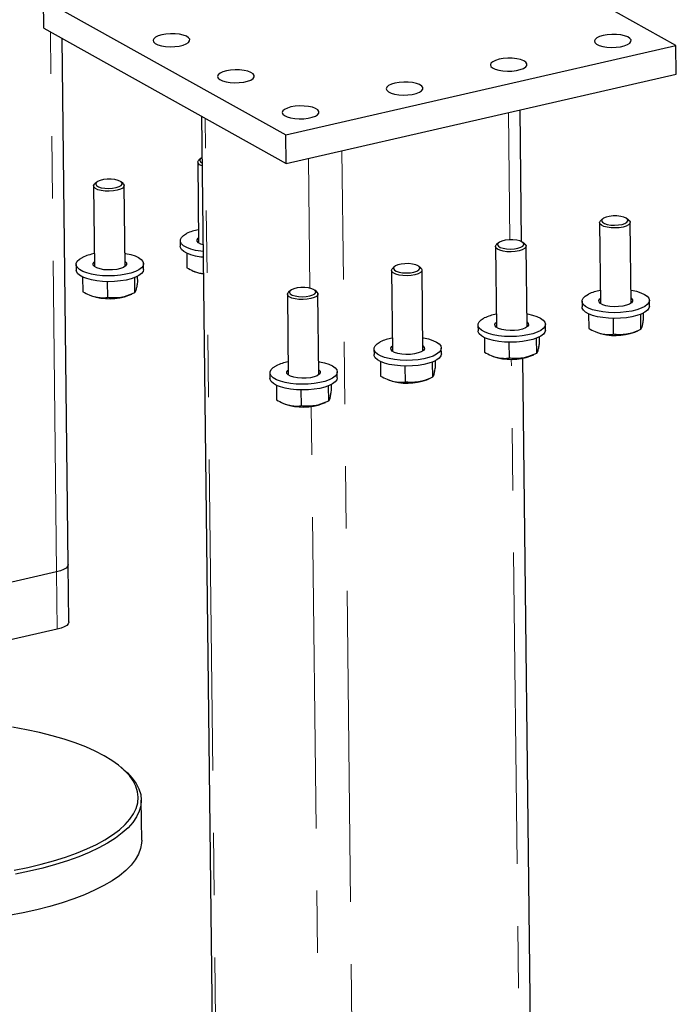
# Model space of a CAD drawing. Header units: millimetres. Extents: x 0 to 841, y 0 to 594.
# Tile 82 of 107: x 554 to 568, y 381 to 401. Entities that reach past the tile are written whole.
import ezdxf

# ---------------------------------------------------------------- set-up
doc = ezdxf.new("R2010")
doc.units = ezdxf.units.MM
doc.linetypes.add('PHANTOM', pattern=[12.7, 6.35, -1.27, 1.27, -1.27, 1.27, -1.27])
doc.layers.add('TRAIT-FORT', color=4, linetype='Continuous', lineweight=25)

msp = doc.modelspace()

# ---------------------------------------------------------------- linework, layer by layer
at = {"color": 8, "linetype": 'PHANTOM', "lineweight": 18}
for p, q in [((554.96083, 389.87809), (554.83481, 400.89804)), ((564.21361, 396.65434), (564.18393, 399.24976)), ((558.29175, 373.12392), (557.99434, 399.13244)), ((561.25117, 357.74481), (560.78546, 398.47116)), ((560.12964, 395.66747), (560.09938, 398.31398)), ((564.64965, 358.52341), (564.24147, 394.2181)), ((560.40091, 371.94529), (560.15723, 393.25446)), ((554.9742, 388.70863), (554.96083, 389.87809))]:
    msp.add_line(p, q, dxfattribs=at)
at = {"layer": 'TRAIT-FORT', "color": 4, "linetype": 'Continuous', "lineweight": 25}
for p, q in [((567.60368, 400.6195), (562.66034, 403.38191)), ((554.69517, 401.55706), (559.6385, 398.79465)), ((554.70185, 400.97233), (554.69517, 401.55706)), ((554.70185, 400.97233), (559.64519, 398.20992)), ((555.19715, 390.03114), (555.07442, 400.76414)), ((559.6385, 398.79465), (567.60368, 400.6195)), ((567.61036, 400.03477), (567.60368, 400.6195)), ((559.64519, 398.20992), (567.61036, 400.03477)), ((564.45213, 396.61581), (564.42139, 399.30417)), ((557.91975, 399.17413), (558.21716, 373.1656)), ((559.64519, 398.20992), (559.6385, 398.79465)), ((557.83998, 398.23863), (557.85882, 396.59177)), ((557.90271, 398.31608), (557.8626, 398.28051)), ((555.77867, 397.82945), (555.73855, 397.79388)), ((556.31733, 397.8005), (556.27641, 397.83514)), ((555.71594, 397.75201), (555.73477, 396.10515)), ((556.35973, 396.11229), (556.3409, 397.75915)), ((566.04275, 397.00196), (566.06158, 395.3551)), ((566.10547, 397.0794), (566.06536, 397.04383)), ((566.64414, 397.05045), (566.60322, 397.08509)), ((566.68654, 395.36224), (566.6677, 397.0091)), ((557.48326, 396.63803), (557.4846, 396.52108)), ((563.98143, 396.59278), (563.94131, 396.55721)), ((564.52009, 396.56383), (564.47918, 396.59847)), ((557.61551, 396.38091), (557.61892, 396.08221)), ((563.9187, 396.51533), (563.93753, 394.86847)), ((564.56249, 394.87562), (564.54366, 396.52248)), ((555.35922, 396.15141), (555.36055, 396.03446)), ((556.73546, 396.05018), (556.73413, 396.16713)), ((557.76359, 396.01171), (557.79606, 395.99886)), ((561.79465, 396.0287), (561.81348, 394.38184)), ((561.85738, 396.10615), (561.81727, 396.07058)), ((562.39604, 396.0772), (562.35513, 396.11184)), ((562.43844, 394.38899), (562.41961, 396.03585)), ((555.49146, 395.89428), (555.49488, 395.59558)), ((555.99198, 395.79988), (555.99569, 395.47556)), ((556.54929, 395.88126), (556.55283, 395.57172)), ((556.6078, 395.90705), (556.60916, 395.78792)), ((559.73333, 395.61952), (559.69322, 395.58396)), ((560.272, 395.59057), (560.23108, 395.62522)), ((555.63955, 395.52508), (555.67201, 395.51224)), ((556.43603, 395.52098), (556.49634, 395.54645)), ((559.67061, 395.54208), (559.68944, 393.89522)), ((560.3144, 393.90237), (560.29557, 395.54923)), ((565.68602, 395.40135), (565.68736, 395.28441)), ((567.06227, 395.30013), (567.06093, 395.41708)), ((565.81827, 395.14423), (565.82168, 394.84553)), ((566.31878, 395.04983), (566.32249, 394.7255)), ((566.87609, 395.13121), (566.87963, 394.82167)), ((566.9346, 395.157), (566.93597, 395.03787)), ((563.56198, 394.91473), (563.56332, 394.79778)), ((564.93823, 394.8135), (564.93689, 394.93045)), ((565.96635, 394.77503), (565.99882, 394.76219)), ((566.76284, 394.77093), (566.82315, 394.7964)), ((563.69422, 394.65761), (563.69764, 394.3589)), ((564.75205, 394.64458), (564.75559, 394.33505)), ((564.81056, 394.67037), (564.81192, 394.55124)), ((561.43793, 394.4281), (561.43927, 394.31116)), ((562.81418, 394.32688), (562.81284, 394.44383)), ((564.19474, 394.5632), (564.19845, 394.23888)), ((561.57018, 394.17098), (561.57359, 393.87228)), ((562.68651, 394.18375), (562.68787, 394.06462)), ((563.84231, 394.28841), (563.87477, 394.27556)), ((564.88597, 358.67646), (564.47931, 394.2389)), ((564.63879, 394.2843), (564.6991, 394.30977)), ((562.07069, 394.07657), (562.0744, 393.75225)), ((562.628, 394.15796), (562.63154, 393.84842)), ((559.31388, 393.94148), (559.31522, 393.82453)), ((560.69013, 393.84025), (560.68879, 393.9572)), ((561.71826, 393.80178), (561.75073, 393.78894)), ((562.51474, 393.79767), (562.57506, 393.82314)), ((559.44613, 393.68436), (559.44954, 393.38565)), ((559.94664, 393.58995), (559.95035, 393.26563)), ((560.50395, 393.67133), (560.50749, 393.3618)), ((560.56246, 393.69712), (560.56383, 393.57799)), ((559.59421, 393.31516), (559.62668, 393.30231)), ((560.3907, 393.31105), (560.45101, 393.33652)), ((555.21052, 388.86167), (555.19715, 390.03114)), ((554.96083, 389.87809), (551.56235, 389.09949)), ((554.9742, 388.70863), (551.57573, 387.93003)), ((556.3349, 385.84134), (556.27645, 385.89083)), ((556.69776, 384.40249), (556.6884, 385.22111))]:
    msp.add_line(p, q, dxfattribs=at)
at = {"layer": 'TRAIT-FORT', "color": 4, "linetype": 'Continuous', "lineweight": 25, "flags": 128}
for points in [[(557.10651, 400.83716), (557.03349, 400.81554), (556.97748, 400.78833), (556.942, 400.75725), (556.92928, 400.72424), (556.94013, 400.69139), (556.97385, 400.66075), (557.02833, 400.63426), (557.10015, 400.61357), (557.18479, 400.59999), (557.27694, 400.59437), (557.3708, 400.59706), (557.46048, 400.60789), (557.54035, 400.62619), (557.60538, 400.6508), (557.65148, 400.68018), (557.67577, 400.71248), (557.67672, 400.74567), (557.65426, 400.77766), (557.6098, 400.80645), (557.54615, 400.83023), (557.4673, 400.8475), (557.3782, 400.85718), (557.28446, 400.85866), (557.19195, 400.85184), (557.10651, 400.83716)], [(566.11509, 400.82375), (566.04207, 400.80213), (565.98606, 400.77492), (565.95058, 400.74384), (565.93787, 400.71083), (565.94871, 400.67798), (565.98243, 400.64735), (566.03691, 400.62085), (566.10873, 400.60016), (566.19338, 400.58658), (566.28552, 400.58096), (566.37939, 400.58365), (566.46907, 400.59448), (566.54893, 400.61278), (566.61396, 400.63739), (566.66007, 400.66677), (566.68436, 400.69907), (566.6853, 400.73226), (566.66284, 400.76425), (566.61839, 400.79305), (566.55474, 400.81682), (566.47588, 400.8341), (566.38679, 400.84377), (566.29304, 400.84525), (566.20054, 400.83844), (566.11509, 400.82375)], [(563.99105, 400.33713), (563.91802, 400.3155), (563.86201, 400.2883), (563.82654, 400.25721), (563.81382, 400.22421), (563.82466, 400.19136), (563.85839, 400.16072), (563.91287, 400.13423), (563.98469, 400.11354), (564.06933, 400.09996), (564.16148, 400.09433), (564.25534, 400.09702), (564.34502, 400.10786), (564.42489, 400.12616), (564.48992, 400.15077), (564.53602, 400.18014), (564.56031, 400.21244), (564.56126, 400.24563), (564.5388, 400.27763), (564.49434, 400.30642), (564.43069, 400.3302), (564.35184, 400.34747), (564.26274, 400.35715), (564.169, 400.35863), (564.07649, 400.35181), (563.99105, 400.33713)], [(558.42473, 400.10052), (558.35171, 400.07889), (558.2957, 400.05169), (558.26022, 400.0206), (558.2475, 399.9876), (558.25835, 399.95475), (558.29207, 399.92411), (558.34655, 399.89762), (558.41837, 399.87693), (558.50301, 399.86335), (558.59516, 399.85772), (558.68903, 399.86041), (558.77871, 399.87125), (558.85857, 399.88955), (558.9236, 399.91416), (558.96971, 399.94353), (558.994, 399.97583), (558.99494, 400.00902), (558.97248, 400.04102), (558.92803, 400.06981), (558.86437, 400.09359), (558.78552, 400.11086), (558.69642, 400.12054), (558.60268, 400.12202), (558.51018, 400.1152), (558.42473, 400.10052)], [(561.867, 399.8505), (561.79398, 399.82888), (561.73797, 399.80167), (561.70249, 399.77059), (561.68977, 399.73758), (561.70062, 399.70473), (561.73434, 399.67409), (561.78882, 399.6476), (561.86064, 399.62691), (561.94528, 399.61333), (562.03743, 399.60771), (562.13129, 399.6104), (562.22098, 399.62123), (562.30084, 399.63953), (562.36587, 399.66414), (562.41198, 399.69352), (562.43626, 399.72582), (562.43721, 399.75901), (562.41475, 399.791), (562.3703, 399.81979), (562.30664, 399.84357), (562.22779, 399.86084), (562.13869, 399.87052), (562.04495, 399.872), (561.95245, 399.86518), (561.867, 399.8505)], [(559.74295, 399.36388), (559.66993, 399.34225), (559.61392, 399.31504), (559.57844, 399.28396), (559.56573, 399.25096), (559.57657, 399.2181), (559.61029, 399.18747), (559.66477, 399.16097), (559.73659, 399.14029), (559.82124, 399.1267), (559.91338, 399.12108), (560.00725, 399.12377), (560.09693, 399.13461), (560.17679, 399.1529), (560.24182, 399.17751), (560.28793, 399.20689), (560.31222, 399.23919), (560.31316, 399.27238), (560.2907, 399.30438), (560.24625, 399.33317), (560.1826, 399.35695), (560.10374, 399.37422), (560.01465, 399.3839), (559.9209, 399.38537), (559.8284, 399.37856), (559.74295, 399.36388)], [(557.93132, 398.16205), (557.92881, 398.16293), (557.87822, 398.18658), (557.84798, 398.21436), (557.84032, 398.2442), (557.85581, 398.2739), (557.8626, 398.28051)], [(557.92936, 398.33404), (557.92161, 398.32967), (557.89106, 398.30322), (557.88371, 398.27499), (557.90019, 398.24748), (557.93058, 398.22716)], [(556.31733, 397.8005), (556.3205, 397.79771), (556.33963, 397.76863), (556.33568, 397.73858), (556.30894, 397.70979), (556.2614, 397.6844), (556.19658, 397.66428), (556.11928, 397.65094), (556.03525, 397.64536), (555.95071, 397.64795), (555.87193, 397.65853), (555.80476, 397.6763), (555.75418, 397.69995), (555.72393, 397.72773), (555.71627, 397.75758), (555.73176, 397.78727), (555.73855, 397.79388)], [(555.91552, 397.88155), (555.84857, 397.86536), (555.79756, 397.84304), (555.76702, 397.81659), (555.75966, 397.78836), (555.77614, 397.76085), (555.815, 397.73651), (555.87278, 397.7175), (555.94434, 397.70551), (556.02334, 397.70161), (556.10274, 397.70614), (556.1755, 397.7187), (556.23515, 397.73817), (556.27639, 397.76283), (556.29555, 397.79048), (556.29093, 397.81866), (556.26295, 397.84488), (556.21409, 397.8668), (556.14869, 397.88248), (556.07256, 397.89051), (555.99246, 397.89019), (555.91552, 397.88155)], [(566.64414, 397.05045), (566.64731, 397.04766), (566.66644, 397.01858), (566.66249, 396.98853), (566.63575, 396.95974), (566.58821, 396.93435), (566.52338, 396.91423), (566.44609, 396.90089), (566.36206, 396.89531), (566.27752, 396.8979), (566.19874, 396.90848), (566.13157, 396.92625), (566.08099, 396.9499), (566.05074, 396.97768), (566.04308, 397.00753), (566.05857, 397.03722), (566.06536, 397.04383)], [(566.24233, 397.1315), (566.17538, 397.11531), (566.12437, 397.09299), (566.09383, 397.06654), (566.08647, 397.03831), (566.10295, 397.0108), (566.14181, 396.98646), (566.19958, 396.96745), (566.27115, 396.95546), (566.35014, 396.95156), (566.42955, 396.95609), (566.50231, 396.96865), (566.56196, 396.98812), (566.60319, 397.01278), (566.62236, 397.04043), (566.61774, 397.06861), (566.58976, 397.09483), (566.5409, 397.11675), (566.4755, 397.13242), (566.39937, 397.14046), (566.31927, 397.14014), (566.24233, 397.1315)], [(557.95132, 396.4137), (557.90436, 396.41949), (557.79548, 396.43879), (557.69866, 396.46474), (557.61701, 396.49651), (557.55316, 396.53309), (557.50915, 396.57329), (557.48641, 396.61582), (557.48566, 396.65932), (557.50694, 396.70239), (557.54954, 396.74365), (557.61211, 396.78176)], [(557.94975, 396.55073), (557.90491, 396.5663), (557.85756, 396.59273), (557.83155, 396.62279), (557.82866, 396.65442), (557.84908, 396.68547), (557.85766, 396.69286)], [(564.11828, 396.64488), (564.05133, 396.62868), (564.00032, 396.60637), (563.96978, 396.57992), (563.96242, 396.55168), (563.9789, 396.52418), (564.01776, 396.49983), (564.07554, 396.48083), (564.1471, 396.46884), (564.2261, 396.46493), (564.3055, 396.46946), (564.37826, 396.48202), (564.43791, 396.50149), (564.47915, 396.52615), (564.49831, 396.5538), (564.4937, 396.58199), (564.46571, 396.6082), (564.41685, 396.63012), (564.35145, 396.6458), (564.27532, 396.65383), (564.19523, 396.65352), (564.11828, 396.64488)], [(556.35668, 396.37898), (556.36876, 396.37689), (556.47203, 396.35418), (556.56163, 396.3252), (556.63467, 396.29089), (556.68882, 396.25234), (556.72233, 396.21081), (556.73412, 396.16762), (556.72382, 396.12416), (556.69175, 396.08183), (556.63895, 396.04198), (556.56711, 396.00591), (556.47855, 395.97477), (556.3761, 395.94955), (556.26307, 395.93108), (556.14308, 395.91994), (556.01999, 395.91649), (555.89776, 395.92085), (555.78032, 395.93287), (555.67144, 395.95216), (555.57461, 395.97811), (555.49296, 396.00989), (555.42911, 396.04646), (555.38511, 396.08666), (555.36236, 396.1292), (555.36162, 396.1727), (555.38289, 396.21577), (555.4255, 396.25702), (555.48807, 396.29513), (555.48807, 396.29513)], [(557.95265, 396.29675), (557.9057, 396.30255), (557.79682, 396.32184), (557.7, 396.34779), (557.61835, 396.37957), (557.55449, 396.41614), (557.51049, 396.45634), (557.48775, 396.49888), (557.4846, 396.52108)], [(564.52009, 396.56383), (564.52326, 396.56103), (564.54239, 396.53195), (564.53844, 396.5019), (564.5117, 396.47311), (564.46416, 396.44772), (564.39934, 396.42761), (564.32204, 396.41427), (564.23801, 396.40868), (564.15347, 396.41128), (564.07469, 396.42185), (564.00752, 396.43963), (563.95694, 396.46328), (563.9267, 396.49106), (563.91903, 396.5209), (563.93452, 396.55059), (563.94131, 396.55721)], [(556.35857, 396.21339), (556.35983, 396.21243), (556.38584, 396.18237), (556.38873, 396.15074), (556.36831, 396.11969), (556.32597, 396.09133), (556.2646, 396.06761), (556.18838, 396.05013), (556.1025, 396.04009), (556.01281, 396.03817), (555.92544, 396.04451), (555.84632, 396.05866), (555.78086, 396.07967), (555.73351, 396.10611), (555.70751, 396.13616), (555.70461, 396.16779), (555.72503, 396.19885), (555.73361, 396.20624)], [(556.73546, 396.05018), (556.72515, 396.00721), (556.69309, 395.96488), (556.64028, 395.92504), (556.56845, 395.88897), (556.47988, 395.85782), (556.37744, 395.83261), (556.2644, 395.81413), (556.14442, 395.80299), (556.02133, 395.79955), (555.8991, 395.8039), (555.78166, 395.81592), (555.67277, 395.83522), (555.57595, 395.86117), (555.4943, 395.89294), (555.43045, 395.92952), (555.38644, 395.96972), (555.3637, 396.01225), (555.36055, 396.03446)], [(562.39604, 396.0772), (562.39921, 396.07441), (562.41835, 396.04532), (562.41439, 396.01528), (562.38766, 395.98649), (562.34011, 395.9611), (562.27529, 395.94098), (562.198, 395.92764), (562.11396, 395.92206), (562.02942, 395.92465), (561.95065, 395.93523), (561.88348, 395.953), (561.83289, 395.97665), (561.80265, 396.00443), (561.79499, 396.03427), (561.81048, 396.06397), (561.81727, 396.07058)], [(561.99424, 396.15825), (561.92729, 396.14205), (561.87627, 396.11974), (561.84573, 396.09329), (561.83838, 396.06506), (561.85486, 396.03755), (561.89371, 396.01321), (561.95149, 395.9942), (562.02306, 395.98221), (562.10205, 395.97831), (562.18146, 395.98284), (562.25421, 395.99539), (562.31386, 396.01487), (562.3551, 396.03953), (562.37426, 396.06717), (562.36965, 396.09536), (562.34167, 396.12158), (562.2928, 396.1435), (562.2274, 396.15917), (562.15127, 396.16721), (562.07118, 396.16689), (561.99424, 396.15825)], [(560.272, 395.59057), (560.27517, 395.58778), (560.2943, 395.5587), (560.29035, 395.52865), (560.26361, 395.49986), (560.21607, 395.47447), (560.15124, 395.45436), (560.07395, 395.44101), (559.98992, 395.43543), (559.90538, 395.43803), (559.8266, 395.4486), (559.75943, 395.46637), (559.70885, 395.49003), (559.6786, 395.5178), (559.67094, 395.54765), (559.68643, 395.57734), (559.69322, 395.58396)], [(559.87019, 395.67163), (559.80324, 395.65543), (559.75223, 395.63311), (559.72169, 395.60667), (559.71433, 395.57843), (559.73081, 395.55092), (559.76967, 395.52658), (559.82744, 395.50757), (559.89901, 395.49558), (559.978, 395.49168), (560.05741, 395.49621), (560.13017, 395.50877), (560.18982, 395.52824), (560.23105, 395.5529), (560.25022, 395.58055), (560.2456, 395.60874), (560.21762, 395.63495), (560.16876, 395.65687), (560.10336, 395.67255), (560.02723, 395.68058), (559.94713, 395.68027), (559.87019, 395.67163)], [(566.68349, 395.62893), (566.69557, 395.62684), (566.79884, 395.60413), (566.88844, 395.57515), (566.96148, 395.54084), (567.01563, 395.50229), (567.04914, 395.46076), (567.06093, 395.41757), (567.05062, 395.37411), (567.01856, 395.33178), (566.96575, 395.29193), (566.89392, 395.25586), (566.80535, 395.22472), (566.70291, 395.1995), (566.58987, 395.18103), (566.46989, 395.16989), (566.3468, 395.16644), (566.22457, 395.1708), (566.10713, 395.18282), (565.99824, 395.20211), (565.90142, 395.22806), (565.81977, 395.25984), (565.75592, 395.29641), (565.71191, 395.33661), (565.68917, 395.37915), (565.68843, 395.42265), (565.7097, 395.46572), (565.7523, 395.50697), (565.81487, 395.54508), (565.81487, 395.54508)], [(566.68538, 395.46333), (566.68664, 395.46238), (566.71265, 395.43232), (566.71554, 395.40069), (566.69512, 395.36964), (566.65278, 395.34128), (566.59141, 395.31756), (566.51519, 395.30008), (566.42931, 395.29004), (566.33962, 395.28812), (566.25224, 395.29446), (566.17313, 395.30861), (566.10767, 395.32962), (566.06032, 395.35605), (566.03431, 395.38611), (566.03142, 395.41774), (566.05184, 395.44879), (566.06042, 395.45619)], [(567.06227, 395.30013), (567.05196, 395.25716), (567.01989, 395.21483), (566.96709, 395.17499), (566.89525, 395.13891), (566.80669, 395.10777), (566.70425, 395.08256), (566.59121, 395.06408), (566.47122, 395.05294), (566.34814, 395.0495), (566.22591, 395.05385), (566.10846, 395.06587), (565.99958, 395.08516), (565.90276, 395.11112), (565.82111, 395.14289), (565.75725, 395.17947), (565.71325, 395.21967), (565.69051, 395.2622), (565.68736, 395.28441)], [(564.55944, 395.14231), (564.57152, 395.14022), (564.67479, 395.1175), (564.76439, 395.08852), (564.83744, 395.05421), (564.89158, 395.01567), (564.92509, 394.97413), (564.93688, 394.93094), (564.92658, 394.88748), (564.89451, 394.84515), (564.84171, 394.80531), (564.76987, 394.76923), (564.68131, 394.73809), (564.57886, 394.71288), (564.46583, 394.6944), (564.34584, 394.68326), (564.22275, 394.67982), (564.10052, 394.68417), (563.98308, 394.69619), (563.8742, 394.71548), (563.77737, 394.74144), (563.69572, 394.77321), (563.63187, 394.80979), (563.58787, 394.84999), (563.56513, 394.89252), (563.56438, 394.93602), (563.58565, 394.97909), (563.62826, 395.02034), (563.69083, 395.05846), (563.69083, 395.05846)], [(564.56133, 394.97671), (564.56259, 394.97575), (564.5886, 394.94569), (564.59149, 394.91406), (564.57107, 394.88301), (564.52874, 394.85466), (564.46736, 394.83093), (564.39114, 394.81346), (564.30526, 394.80341), (564.21558, 394.8015), (564.1282, 394.80783), (564.04908, 394.82198), (563.98362, 394.84299), (563.93627, 394.86943), (563.91027, 394.89949), (563.90737, 394.93112), (563.92779, 394.96217), (563.93638, 394.96956)], [(564.93823, 394.8135), (564.92791, 394.77054), (564.89585, 394.7282), (564.84305, 394.68836), (564.77121, 394.65229), (564.68264, 394.62114), (564.5802, 394.59593), (564.46717, 394.57746), (564.34718, 394.56632), (564.22409, 394.56287), (564.10186, 394.56723), (563.98442, 394.57924), (563.87553, 394.59854), (563.77871, 394.62449), (563.69706, 394.65626), (563.63321, 394.69284), (563.5892, 394.73304), (563.56646, 394.77557), (563.56332, 394.79778)], [(562.43539, 394.65568), (562.44748, 394.65359), (562.55075, 394.63088), (562.64034, 394.6019), (562.71339, 394.56759), (562.76754, 394.52904), (562.80104, 394.48751), (562.81283, 394.44432), (562.80253, 394.40086), (562.77046, 394.35852), (562.71766, 394.31868), (562.64582, 394.28261), (562.55726, 394.25146), (562.45481, 394.22625), (562.34178, 394.20778), (562.22179, 394.19664), (562.09871, 394.19319), (561.97648, 394.19755), (561.85903, 394.20956), (561.75015, 394.22886), (561.65333, 394.25481), (561.57168, 394.28658), (561.50782, 394.32316), (561.46382, 394.36336), (561.44108, 394.40589), (561.44033, 394.4494), (561.4616, 394.49246), (561.50421, 394.53372), (561.56678, 394.57183), (561.56678, 394.57183)], [(562.43729, 394.49008), (562.43855, 394.48912), (562.46455, 394.45907), (562.46745, 394.42744), (562.44703, 394.39638), (562.40469, 394.36803), (562.34332, 394.34431), (562.26709, 394.32683), (562.18121, 394.31679), (562.09153, 394.31487), (562.00415, 394.3212), (561.92504, 394.33536), (561.85957, 394.35637), (561.81223, 394.3828), (561.78622, 394.41286), (561.78333, 394.44449), (561.80375, 394.47554), (561.81233, 394.48294)], [(560.31135, 394.16905), (560.32343, 394.16697), (560.4267, 394.14425), (560.5163, 394.11527), (560.58934, 394.08096), (560.64349, 394.04242), (560.677, 394.00088), (560.68879, 393.95769), (560.67848, 393.91423), (560.64642, 393.8719), (560.59362, 393.83206), (560.52178, 393.79598), (560.43321, 393.76484), (560.33077, 393.73962), (560.21773, 393.72115), (560.09775, 393.71001), (559.97466, 393.70656), (559.85243, 393.71092), (559.73499, 393.72294), (559.6261, 393.74223), (559.52928, 393.76818), (559.44763, 393.79996), (559.38378, 393.83653), (559.33977, 393.87673), (559.31703, 393.91927), (559.31629, 393.96277), (559.33756, 394.00584), (559.38016, 394.04709), (559.44273, 394.0852), (559.44273, 394.0852)], [(562.81418, 394.32688), (562.80387, 394.28391), (562.7718, 394.24158), (562.719, 394.20174), (562.64716, 394.16566), (562.5586, 394.13452), (562.45615, 394.1093), (562.34312, 394.09083), (562.22313, 394.07969), (562.10004, 394.07624), (561.97781, 394.0806), (561.86037, 394.09262), (561.75149, 394.11191), (561.65466, 394.13786), (561.57301, 394.16964), (561.50916, 394.20621), (561.46516, 394.24641), (561.44242, 394.28895), (561.43927, 394.31116)], [(560.31324, 394.00346), (560.3145, 394.0025), (560.34051, 393.97244), (560.3434, 393.94081), (560.32298, 393.90976), (560.28064, 393.88141), (560.21927, 393.85768), (560.14305, 393.8402), (560.05717, 393.83016), (559.96748, 393.82824), (559.8801, 393.83458), (559.80099, 393.84873), (559.73553, 393.86974), (559.68818, 393.89618), (559.66217, 393.92623), (559.65928, 393.95787), (559.6797, 393.98892), (559.68828, 393.99631)], [(560.69013, 393.84025), (560.67982, 393.79728), (560.64775, 393.75495), (560.59495, 393.71511), (560.52312, 393.67904), (560.43455, 393.64789), (560.33211, 393.62268), (560.21907, 393.60421), (560.09908, 393.59307), (559.976, 393.58962), (559.85377, 393.59397), (559.73632, 393.60599), (559.62744, 393.62529), (559.53062, 393.65124), (559.44897, 393.68301), (559.38512, 393.71959), (559.34111, 393.75979), (559.31837, 393.80232), (559.31522, 393.82453)], [(555.19715, 390.03114), (555.19687, 390.02449), (555.18399, 389.99006), (555.15241, 389.95699), (555.10333, 389.92655), (555.03864, 389.89991), (554.96083, 389.87809)], [(555.19715, 390.03114), (555.19687, 390.02449), (555.18399, 389.99006), (555.15241, 389.95699), (555.10333, 389.92655), (555.03864, 389.89991), (554.96083, 389.87809)], [(555.21052, 388.86167), (555.21024, 388.85503), (555.19737, 388.8206), (555.16578, 388.78753), (555.1167, 388.75709), (555.05201, 388.73045), (554.9742, 388.70863)], [(554.09513, 383.79136), (554.3746, 383.84864), (554.64276, 383.91249), (554.89833, 383.98259), (555.14009, 384.05862), (555.36689, 384.14021), (555.57764, 384.22698), (555.77135, 384.31851), (555.9471, 384.41436), (556.10403, 384.51408), (556.24141, 384.61719), (556.35857, 384.7232), (556.45498, 384.83161), (556.53015, 384.9419), (556.58374, 385.05354), (556.61548, 385.16601), (556.62524, 385.27876), (556.61295, 385.39126), (556.57869, 385.50297), (556.5226, 385.61336), (556.44497, 385.7219), (556.34616, 385.82808), (556.22664, 385.9314), (556.08698, 386.03135), (555.92785, 386.12746), (555.75, 386.21928), (555.55428, 386.30636), (555.34163, 386.3883), (555.11306, 386.46469), (554.86965, 386.53519), (554.61257, 386.59944), (554.34304, 386.65715), (554.06235, 386.70804)], [(556.3349, 385.84134), (556.40555, 385.77775), (556.5057, 385.67013), (556.58438, 385.56012), (556.64122, 385.44824), (556.67595, 385.33502), (556.6884, 385.221), (556.67851, 385.10672), (556.64634, 384.99274), (556.59203, 384.87959), (556.51584, 384.76781), (556.41814, 384.65794), (556.29938, 384.55049), (556.16015, 384.44598), (556.0011, 384.34492), (555.82298, 384.24777), (555.62665, 384.15501), (555.41305, 384.06707), (555.18318, 383.98437), (554.93816, 383.90732), (554.67913, 383.83627), (554.40735, 383.77156), (554.1241, 383.7135)], [(556.69776, 384.40249), (556.69561, 384.34524), (556.67457, 384.23104), (556.6313, 384.1174), (556.56601, 384.00487), (556.47901, 383.89398), (556.37072, 383.78525), (556.24165, 383.67922), (556.09242, 383.57637), (555.92373, 383.4772), (555.7364, 383.38219), (555.53131, 383.29179), (555.30944, 383.20642), (555.07186, 383.12649), (554.81968, 383.0524), (554.55412, 382.98448), (554.27644, 382.92306), (553.98795, 382.86844)]]:
    msp.add_lwpolyline(points, dxfattribs=at)
at = {"layer": 'TRAIT-FORT', "color": 4, "linetype": 'Continuous', "lineweight": 25}
for centre, radius, start, end in [((558.02532, 395.89451), 0.97875, 99.976225, 114.972615), ((555.90128, 395.40789), 0.97875, 99.976225, 114.972615), ((558.06319, 396.6966), 0.74712, 249.050384, 261.793009), ((566.22809, 394.65784), 0.97875, 99.976225, 114.972615), ((556.04177, 396.588), 1.13753, 251.031251, 290.279069), ((564.10404, 394.17121), 0.97875, 99.976225, 114.972615), ((566.36858, 395.83795), 1.13753, 251.031251, 290.279069), ((561.97999, 393.68459), 0.97875, 99.976225, 114.972615), ((564.24453, 395.35132), 1.13753, 251.031251, 290.279069), ((559.85595, 393.19796), 0.97875, 99.976225, 114.972615), ((562.12048, 394.8647), 1.13753, 251.031251, 290.279069), ((559.99644, 394.37807), 1.13753, 251.031251, 290.279069)]:
    msp.add_arc(centre, radius, start, end, dxfattribs=at)
for points, knots in [([(557.61892, 396.08221), (557.66251, 396.05918), (557.75063, 396.01264), (557.86524, 395.97417), (557.93355, 395.96735), (557.95645, 395.96507)], [0, 0, 0, 0, 0.39421347, 0.79697533, 1, 1, 1, 1]), ([(556.60916, 395.78792), (556.60442, 395.75633), (556.59483, 395.69248), (556.58029, 395.62679), (556.56613, 395.58698), (556.55729, 395.57684), (556.55283, 395.57172)], [0, 0, 0, 0, 0.26460494, 0.53494775, 0.76534313, 1, 1, 1, 1]), ([(555.49488, 395.59558), (555.53849, 395.57234), (555.62666, 395.52536), (555.75697, 395.48467), (555.88127, 395.46876), (555.95732, 395.47328), (555.99569, 395.47556)], [0, 0, 0, 0, 0.26460494, 0.53494775, 0.76534313, 1, 1, 1, 1]), ([(556.55283, 395.57172), (556.48214, 395.54173), (556.36524, 395.49212), (556.19517, 395.46549), (556.08054, 395.46615), (556.01453, 395.47347), (555.99569, 395.47556)], [0, 0, 0, 0, 0.38554949, 0.63764185, 0.89654625, 1, 1, 1, 1]), ([(566.93597, 395.03787), (566.93122, 395.00628), (566.92164, 394.94242), (566.9071, 394.87674), (566.89294, 394.83693), (566.8841, 394.82679), (566.87963, 394.82167)], [0, 0, 0, 0, 0.26460494, 0.53494775, 0.76534313, 1, 1, 1, 1]), ([(565.82168, 394.84553), (565.8653, 394.82229), (565.95347, 394.77531), (566.08378, 394.73462), (566.20808, 394.71871), (566.28412, 394.72323), (566.32249, 394.7255)], [0, 0, 0, 0, 0.26460494, 0.53494775, 0.76534313, 1, 1, 1, 1]), ([(566.87963, 394.82167), (566.80895, 394.79168), (566.69205, 394.74207), (566.52198, 394.71544), (566.40735, 394.71609), (566.34134, 394.72341), (566.32249, 394.7255)], [0, 0, 0, 0, 0.38554949, 0.63764185, 0.89654625, 1, 1, 1, 1]), ([(564.81192, 394.55124), (564.80718, 394.51966), (564.79759, 394.4558), (564.78305, 394.39011), (564.76889, 394.3503), (564.76005, 394.34016), (564.75559, 394.33505)], [0, 0, 0, 0, 0.26460494, 0.53494775, 0.76534313, 1, 1, 1, 1]), ([(563.69764, 394.3589), (563.74125, 394.33566), (563.82942, 394.28868), (563.95973, 394.248), (564.08403, 394.23209), (564.16008, 394.2366), (564.19845, 394.23888)], [0, 0, 0, 0, 0.26460494, 0.53494775, 0.76534313, 1, 1, 1, 1]), ([(564.75559, 394.33505), (564.6849, 394.30505), (564.56801, 394.25544), (564.39793, 394.22882), (564.2833, 394.22947), (564.21729, 394.23679), (564.19845, 394.23888)], [0, 0, 0, 0, 0.38554949, 0.63764185, 0.89654625, 1, 1, 1, 1]), ([(562.68787, 394.06462), (562.68313, 394.03303), (562.67354, 393.96917), (562.65901, 393.90348), (562.64485, 393.86367), (562.636, 393.85354), (562.63154, 393.84842)], [0, 0, 0, 0, 0.26460494, 0.53494775, 0.76534313, 1, 1, 1, 1]), ([(561.57359, 393.87228), (561.6172, 393.84904), (561.70538, 393.80206), (561.83569, 393.76137), (561.95999, 393.74546), (562.03603, 393.74997), (562.0744, 393.75225)], [0, 0, 0, 0, 0.26460494, 0.53494775, 0.76534313, 1, 1, 1, 1]), ([(562.63154, 393.84842), (562.56086, 393.81843), (562.44396, 393.76882), (562.27389, 393.74219), (562.15926, 393.74284), (562.09325, 393.75016), (562.0744, 393.75225)], [0, 0, 0, 0, 0.38554949, 0.63764185, 0.89654625, 1, 1, 1, 1]), ([(560.56383, 393.57799), (560.55908, 393.5464), (560.5495, 393.48255), (560.53496, 393.41686), (560.5208, 393.37705), (560.51196, 393.36691), (560.50749, 393.3618)], [0, 0, 0, 0, 0.26460494, 0.53494775, 0.76534313, 1, 1, 1, 1]), ([(559.44954, 393.38565), (559.49316, 393.36241), (559.58133, 393.31543), (559.71164, 393.27474), (559.83594, 393.25883), (559.91198, 393.26335), (559.95035, 393.26563)], [0, 0, 0, 0, 0.26460494, 0.53494775, 0.76534313, 1, 1, 1, 1]), ([(560.50749, 393.3618), (560.43681, 393.3318), (560.31991, 393.28219), (560.14984, 393.25556), (560.03521, 393.25622), (559.9692, 393.26354), (559.95035, 393.26563)], [0, 0, 0, 0, 0.38554949, 0.63764185, 0.89654625, 1, 1, 1, 1])]:
    msp.add_open_spline(points, degree=3, knots=knots, dxfattribs=at)

doc.saveas('drawing.dxf')
